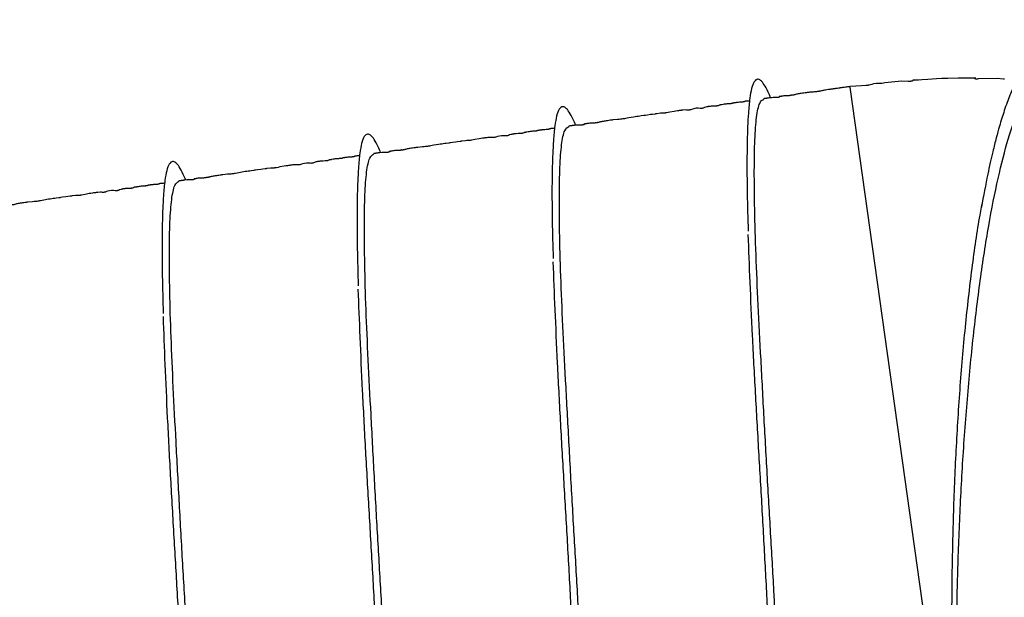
# Model space of a CAD drawing. Header units: inches. Extents: x 0.3 to 33.8, y 0.2 to 21.7.
# Tile 142 of 209: x 25.085 to 25.87, y 10.499 to 10.96. Entities that reach past the tile are written whole.
import ezdxf

# ---------------------------------------------------------------- set-up
doc = ezdxf.new("R2010")
doc.units = ezdxf.units.IN
doc.header["$MEASUREMENT"] = 0
doc.layers.add('BORDERS', color=7, linetype='Continuous')
doc.styles.add('SLDTEXTSTYLE0', font='TXT', dxfattribs={"width": 0.75})
doc.dimstyles.new('SLDDIMSTYLE0', dxfattribs={"dimtxt": 0.137795, "dimasz": 0.14, "dimexe": 0, "dimexo": 0.0625, "dimgap": 0.034449, "dimtad": 1, "dimdec": 3, "dimlfac": 5, "dimrnd": 1e-09, "dimzin": 12, "dimdsep": 46, "dimtxsty": 'SLDTEXTSTYLE0', "dimblk1": 'CLOSED', "dimblk2": 'CLOSED', "dimsah": 1, "dimcen": 0.09, "dimadec": 0, "dimazin": 3, "dimtfac": 1, "dimtdec": 3, "dimtofl": 0, "dimtmove": 0, "dimatfit": 3, "dimldrblk": 'CLOSED', "dimfxl": 0, "dimfrac": 2, "dimtolj": 1, "dimtzin": 12, "dimarcsym": 0})
doc.dimstyles.new('SLDDIMSTYLE1', dxfattribs={"dimtxt": 0.137795, "dimasz": 0.14, "dimexe": 0, "dimexo": 0.0625, "dimgap": 0.034449, "dimtad": 1, "dimdec": 3, "dimlfac": 5, "dimrnd": 1e-09, "dimzin": 4, "dimdsep": 46, "dimtxsty": 'SLDTEXTSTYLE0', "dimblk1": 'CLOSED', "dimblk2": 'CLOSED', "dimsah": 1, "dimcen": 0.09, "dimadec": 0, "dimazin": 1, "dimtfac": 1, "dimtdec": 3, "dimtofl": 0, "dimtmove": 0, "dimatfit": 3, "dimldrblk": 'CLOSED', "dimfxl": 0, "dimfrac": 2, "dimtolj": 1, "dimtzin": 12, "dimarcsym": 0})

# ---------------------------------------------------------------- blocks, each defined once
blk = doc.blocks.new('_Closed')
at = {"color": 0, "linetype": 'ByBlock', "lineweight": -2}
for p, q in [((-1, 0.166667), (0, 0)), ((-1, 0.166667), (-1, -0.166667)), ((0, 0), (-1, -0.166667)), ((0, 0), (-1, 0))]:
    blk.add_line(p, q, dxfattribs=at)
blk = doc.blocks.new('_D_13')
at = {"layer": 'BORDERS'}
for p, q in [((24.19504, 11.58145), (24.15306, 11.58145)), ((24.15306, 11.58145), (24.15306, 11.3627)), ((24.50049, 11.58145), (24.54247, 11.58145)), ((24.54247, 11.58145), (24.54247, 11.3627)), ((24.15306, 11.3627), (24.19504, 11.3627)), ((24.54247, 11.3627), (24.50049, 11.3627)), ((22.72103, 9.42647), (22.72103, 11.19591)), ((26.24498, 9.15733), (26.24498, 11.19591)), ((26.24498, 11.15654), (22.72103, 11.15654))]:
    blk.add_line(p, q, dxfattribs=at)
at = {"layer": 'BORDERS', "xscale": 0.14, "yscale": 0.14, "rotation": 180.0000000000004}
blk.add_blockref('_Closed', (22.72103, 11.15654, -0.1545), dxfattribs=at)
at = {"layer": 'BORDERS', "xscale": 0.14, "yscale": 0.14}
blk.add_blockref('_Closed', (26.24498, 11.15654, -0.1545), dxfattribs=at)
at = {"layer": 'BORDERS', "char_height": 0.137795, "attachment_point": 1, "style": 'SLDTEXTSTYLE0'}
for s, insert in [('448', (24.19504, 11.54033)), ('17.620', (24.06777, 11.33416))]:
    blk.add_mtext(s, dxfattribs=dict(at, insert=insert))
blk = doc.blocks.new('_D_14')
at = {"layer": 'BORDERS'}
for p, q in [((24.14414, 12.30188), (24.10215, 12.30188)), ((24.10215, 12.30188), (24.10215, 12.08313)), ((24.5514, 12.30188), (24.59338, 12.30188)), ((24.59338, 12.30188), (24.59338, 12.08313)), ((24.10215, 12.08313), (24.14414, 12.08313)), ((24.59338, 12.08313), (24.5514, 12.08313)), ((18.46353, 9.64151), (18.46353, 11.91633)), ((27.31498, 9.55759), (27.31498, 11.91633)), ((18.46353, 11.87696), (27.31498, 11.87696))]:
    blk.add_line(p, q, dxfattribs=at)
at = {"layer": 'BORDERS', "xscale": 0.14, "yscale": 0.14}
for p, rotation in [((18.46353, 11.87696, -0.1545), 180), ((27.31498, 11.87696, -0.1545), 360)]:
    blk.add_blockref('_Closed', p, dxfattribs=dict(at, rotation=rotation))
at = {"layer": 'BORDERS', "char_height": 0.137795, "attachment_point": 1, "style": 'SLDTEXTSTYLE0'}
for s, insert in [('1124', (24.14414, 12.26076)), ('44.257', (24.06777, 12.05459))]:
    blk.add_mtext(s, dxfattribs=dict(at, insert=insert))

msp = doc.modelspace()

# ---------------------------------------------------------------- linework, layer by layer
at = {"color": 7, "linetype": 'Continuous', "lineweight": 25}
msp.add_line((25.83093, 10.31058), (25.74724, 10.90604), dxfattribs=at)
at = {"color": 7, "linetype": 'Continuous', "lineweight": 25, "flags": 128}
for points in [[(25.87044, 10.91253), (25.86979, 10.91257), (25.86459, 10.91306), (25.84957, 10.91273), (25.84881, 10.91266), (25.84848, 10.91264), (25.84818, 10.91263), (25.84804, 10.91263), (25.8479, 10.91263), (25.84778, 10.91263), (25.84766, 10.91264), (25.84744, 10.91266), (25.84726, 10.91269), (25.84681, 10.91289), (25.84684, 10.91316), (25.84758, 10.91343), (25.84722, 10.91339), (25.8468, 10.91337), (25.84653, 10.91336), (25.84638, 10.91336), (25.84622, 10.91336), (25.84606, 10.91336), (25.84588, 10.91336), (25.84549, 10.91336), (25.84461, 10.91338), (25.83884, 10.91343), (25.83586, 10.91338), (25.83463, 10.91336), (25.83357, 10.91334), (25.82533, 10.91318), (25.82036, 10.91302), (25.81624, 10.91283), (25.8093, 10.91239), (25.8046, 10.91204), (25.80191, 10.9118), (25.80128, 10.91175), (25.8007, 10.91171), (25.80017, 10.91168), (25.79968, 10.91167), (25.79883, 10.91166), (25.79737, 10.91179), (25.79758, 10.91148), (25.79686, 10.91103), (25.7965, 10.91094), (25.79608, 10.91086), (25.79584, 10.91082), (25.79559, 10.91079), (25.79532, 10.91076), (25.79503, 10.91074), (25.7944, 10.91071), (25.7937, 10.9107), (25.78823, 10.91082), (25.7751, 10.90963), (25.77383, 10.90937), (25.77269, 10.90917), (25.77217, 10.90909), (25.77192, 10.90906), (25.77168, 10.90903), (25.77145, 10.90901), (25.77122, 10.909), (25.7708, 10.90898), (25.77005, 10.90899), (25.76846, 10.90921), (25.76602, 10.90887), (25.76449, 10.90837), (25.76364, 10.90808), (25.7626, 10.90781), (25.76231, 10.90776), (25.76201, 10.90771), (25.76169, 10.90766), (25.76137, 10.90762), (25.76067, 10.90755), (25.75993, 10.90749), (25.75645, 10.90732), (25.74721, 10.90663), (25.74721, 10.90663)], [(25.64274, 10.8919), (25.64275, 10.89189), (25.64252, 10.89165), (25.64194, 10.89137), (25.64174, 10.89131), (25.64151, 10.89125), (25.64126, 10.8912), (25.64113, 10.89118), (25.64099, 10.89116), (25.64085, 10.89114), (25.6407, 10.89112), (25.64038, 10.89109), (25.63968, 10.89105), (25.63802, 10.89101), (25.63636, 10.89091), (25.6356, 10.89083), (25.63524, 10.89078), (25.63488, 10.89074), (25.63452, 10.89069), (25.63418, 10.89064), (25.63384, 10.89058), (25.63351, 10.89053), (25.63288, 10.89041), (25.63228, 10.89027), (25.63118, 10.88993), (25.63019, 10.88947), (25.62992, 10.88938), (25.62963, 10.8893), (25.62949, 10.88927), (25.62934, 10.88924), (25.62919, 10.88922), (25.62903, 10.8892), (25.62887, 10.88918), (25.62871, 10.88917), (25.62838, 10.88915), (25.62769, 10.88917), (25.62617, 10.8893), (25.62459, 10.88935), (25.62159, 10.88874), (25.62017, 10.8882), (25.61982, 10.8881), (25.61946, 10.88801), (25.61927, 10.88797), (25.61909, 10.88794), (25.619, 10.88793), (25.6189, 10.88792), (25.61872, 10.8879), (25.61853, 10.88788), (25.61834, 10.88787), (25.61759, 10.88788), (25.61682, 10.88793), (25.6156, 10.888), (25.61385, 10.88787), (25.61289, 10.88775), (25.6124, 10.88768), (25.61189, 10.88761), (25.61136, 10.88754), (25.61083, 10.88746), (25.61026, 10.88738), (25.60965, 10.88729), (25.6083, 10.8871), (25.6068, 10.88686), (25.60354, 10.88625), (25.60205, 10.88594), (25.60072, 10.88568), (25.60011, 10.88558), (25.59983, 10.88554), (25.59955, 10.8855), (25.59929, 10.88547), (25.59904, 10.88544), (25.59856, 10.88541), (25.59716, 10.8854), (25.59598, 10.88533), (25.5932, 10.88498), (25.59289, 10.88494), (25.59254, 10.88489), (25.59215, 10.88484), (25.59172, 10.88477), (25.58973, 10.8845), (25.58814, 10.88427), (25.58562, 10.88392), (25.58402, 10.88369), (25.58334, 10.8836), (25.58273, 10.88351), (25.58061, 10.88321), (25.57947, 10.88305), (25.57826, 10.88288), (25.57701, 10.8827), (25.57571, 10.88252), (25.57441, 10.88234), (25.57063, 10.88172), (25.56803, 10.88117), (25.56731, 10.88104), (25.56658, 10.88092), (25.5662, 10.88086), (25.56581, 10.88081), (25.56502, 10.88071), (25.56421, 10.88062), (25.56295, 10.88051), (25.56165, 10.8804), (25.55805, 10.88004), (25.55805, 10.88004)], [(25.4872, 10.87004), (25.48721, 10.87003), (25.48698, 10.86979), (25.4864, 10.86951), (25.4862, 10.86945), (25.48597, 10.86939), (25.48572, 10.86934), (25.48559, 10.86932), (25.48545, 10.8693), (25.48531, 10.86928), (25.48515, 10.86926), (25.48484, 10.86923), (25.48413, 10.86919), (25.48248, 10.86915), (25.48082, 10.86905), (25.48006, 10.86897), (25.47969, 10.86892), (25.47934, 10.86888), (25.47898, 10.86883), (25.47864, 10.86878), (25.4783, 10.86872), (25.47797, 10.86867), (25.47733, 10.86855), (25.47673, 10.86841), (25.47564, 10.86807), (25.47465, 10.86761), (25.47437, 10.86752), (25.47409, 10.86744), (25.47395, 10.86741), (25.4738, 10.86738), (25.47364, 10.86736), (25.47349, 10.86734), (25.47333, 10.86732), (25.47317, 10.86731), (25.47284, 10.86729), (25.47215, 10.86731), (25.47063, 10.86744), (25.46905, 10.86749), (25.46605, 10.86688), (25.46463, 10.86634), (25.46428, 10.86624), (25.46391, 10.86615), (25.46373, 10.86611), (25.46355, 10.86608), (25.46345, 10.86607), (25.46336, 10.86606), (25.46317, 10.86604), (25.46299, 10.86602), (25.4628, 10.86601), (25.46205, 10.86602), (25.46128, 10.86607), (25.46005, 10.86614), (25.4583, 10.86601), (25.45735, 10.86589), (25.45685, 10.86582), (25.45634, 10.86575), (25.45582, 10.86568), (25.45528, 10.8656), (25.45472, 10.86552), (25.45411, 10.86543), (25.45276, 10.86524), (25.45126, 10.865), (25.448, 10.86439), (25.44651, 10.86408), (25.44518, 10.86382), (25.44457, 10.86372), (25.44429, 10.86368), (25.44401, 10.86364), (25.44375, 10.86361), (25.44349, 10.86358), (25.44302, 10.86355), (25.44161, 10.86354), (25.44044, 10.86347), (25.43766, 10.86312), (25.43735, 10.86308), (25.437, 10.86303), (25.43661, 10.86298), (25.43618, 10.86291), (25.43419, 10.86264), (25.43259, 10.86241), (25.43007, 10.86206), (25.42848, 10.86183), (25.4278, 10.86174), (25.42719, 10.86165), (25.42507, 10.86135), (25.42392, 10.86119), (25.42272, 10.86102), (25.42147, 10.86084), (25.42016, 10.86066), (25.41886, 10.86048), (25.41509, 10.85986), (25.41248, 10.85931), (25.41177, 10.85918), (25.41103, 10.85906), (25.41066, 10.859), (25.41027, 10.85895), (25.40948, 10.85885), (25.40867, 10.85876), (25.40741, 10.85865), (25.40611, 10.85854), (25.40251, 10.85818), (25.40251, 10.85818)], [(25.33166, 10.84818), (25.33166, 10.84817), (25.33144, 10.84793), (25.33086, 10.84765), (25.33066, 10.84759), (25.33043, 10.84753), (25.33018, 10.84748), (25.33005, 10.84746), (25.32991, 10.84744), (25.32976, 10.84742), (25.32961, 10.8474), (25.32929, 10.84737), (25.32859, 10.84733), (25.32693, 10.84729), (25.32527, 10.84719), (25.32452, 10.84711), (25.32415, 10.84706), (25.32379, 10.84702), (25.32344, 10.84697), (25.3231, 10.84692), (25.32276, 10.84686), (25.32243, 10.84681), (25.32179, 10.84669), (25.32119, 10.84655), (25.3201, 10.84621), (25.3191, 10.84575), (25.31883, 10.84566), (25.31855, 10.84558), (25.3184, 10.84555), (25.31825, 10.84552), (25.3181, 10.8455), (25.31795, 10.84548), (25.31779, 10.84546), (25.31763, 10.84545), (25.3173, 10.84543), (25.3166, 10.84545), (25.31509, 10.84558), (25.31351, 10.84563), (25.31051, 10.84502), (25.30909, 10.84448), (25.30873, 10.84438), (25.30837, 10.84429), (25.30819, 10.84425), (25.308, 10.84422), (25.30791, 10.84421), (25.30782, 10.8442), (25.30763, 10.84418), (25.30744, 10.84416), (25.30726, 10.84415), (25.3065, 10.84416), (25.30574, 10.84421), (25.30451, 10.84428), (25.30276, 10.84415), (25.30181, 10.84403), (25.30131, 10.84396), (25.3008, 10.84389), (25.30028, 10.84382), (25.29974, 10.84374), (25.29917, 10.84366), (25.29856, 10.84357), (25.29722, 10.84338), (25.29572, 10.84314), (25.29246, 10.84253), (25.29097, 10.84222), (25.28963, 10.84196), (25.28903, 10.84186), (25.28874, 10.84182), (25.28847, 10.84178), (25.2882, 10.84175), (25.28795, 10.84172), (25.28748, 10.84169), (25.28607, 10.84168), (25.2849, 10.84161), (25.28212, 10.84126), (25.28181, 10.84122), (25.28146, 10.84117), (25.28107, 10.84112), (25.28064, 10.84105), (25.27865, 10.84078), (25.27705, 10.84055), (25.27453, 10.8402), (25.27294, 10.83997), (25.27226, 10.83988), (25.27165, 10.83979), (25.26952, 10.83949), (25.26838, 10.83933), (25.26718, 10.83916), (25.26592, 10.83898), (25.26462, 10.8388), (25.26332, 10.83862), (25.25955, 10.838), (25.25694, 10.83745), (25.25623, 10.83732), (25.25549, 10.8372), (25.25511, 10.83714), (25.25473, 10.83709), (25.25394, 10.83699), (25.25313, 10.8369), (25.25187, 10.83679), (25.25057, 10.83668), (25.24697, 10.83632), (25.24697, 10.83632)], [(25.17612, 10.82632), (25.17612, 10.82631), (25.1759, 10.82607), (25.17532, 10.82579), (25.17511, 10.82573), (25.17489, 10.82567), (25.17464, 10.82562), (25.17451, 10.8256), (25.17437, 10.82558), (25.17422, 10.82556), (25.17407, 10.82554), (25.17375, 10.82551), (25.17305, 10.82547), (25.17139, 10.82543), (25.16973, 10.82533), (25.16898, 10.82525), (25.16861, 10.8252), (25.16825, 10.82516), (25.1679, 10.82511), (25.16755, 10.82506), (25.16722, 10.825), (25.16689, 10.82495), (25.16625, 10.82483), (25.16565, 10.82469), (25.16456, 10.82435), (25.16356, 10.82389), (25.16329, 10.8238), (25.16301, 10.82372), (25.16286, 10.82369), (25.16271, 10.82366), (25.16256, 10.82364), (25.16241, 10.82362), (25.16225, 10.8236), (25.16209, 10.82359), (25.16176, 10.82357), (25.16106, 10.82359), (25.15955, 10.82372), (25.15797, 10.82377), (25.15497, 10.82316), (25.15355, 10.82262), (25.15319, 10.82252), (25.15283, 10.82243), (25.15265, 10.82239), (25.15246, 10.82236), (25.15237, 10.82235), (25.15228, 10.82234), (25.15209, 10.82232), (25.1519, 10.8223), (25.15171, 10.82229), (25.15096, 10.8223), (25.1502, 10.82235), (25.14897, 10.82242), (25.14722, 10.82229), (25.14627, 10.82217), (25.14577, 10.8221), (25.14526, 10.82203), (25.14474, 10.82196), (25.1442, 10.82188), (25.14363, 10.8218), (25.14302, 10.82171), (25.14168, 10.82152), (25.14018, 10.82128), (25.13691, 10.82067), (25.13543, 10.82036), (25.13409, 10.8201), (25.13349, 10.82), (25.1332, 10.81996), (25.13293, 10.81992), (25.13266, 10.81989), (25.13241, 10.81986), (25.13194, 10.81983), (25.13053, 10.81982), (25.12936, 10.81975), (25.12657, 10.8194), (25.12626, 10.81936), (25.12592, 10.81931), (25.12553, 10.81926), (25.1251, 10.81919), (25.12311, 10.81892), (25.12151, 10.81869), (25.11899, 10.81834), (25.1174, 10.81811), (25.11671, 10.81802), (25.11611, 10.81793), (25.11398, 10.81763), (25.11284, 10.81747), (25.11164, 10.8173), (25.11038, 10.81712), (25.10908, 10.81694), (25.10778, 10.81676), (25.104, 10.81614), (25.1014, 10.81559), (25.10069, 10.81546), (25.09995, 10.81534), (25.09957, 10.81528), (25.09919, 10.81523), (25.0984, 10.81513), (25.09758, 10.81504), (25.09633, 10.81493), (25.09502, 10.81482), (25.09142, 10.81446), (25.09142, 10.81446)]]:
    msp.add_lwpolyline(points, dxfattribs=at)
at = {"color": 7, "linetype": 'Continuous', "lineweight": 25}
for points, knots in [([(25.91042, 10.91038), (25.91011, 10.91132), (25.90894, 10.91476), (25.90655, 10.91949), (25.90324, 10.92434), (25.89972, 10.92709), (25.89617, 10.92793), (25.89304, 10.92716), (25.89025, 10.92544), (25.88775, 10.92317), (25.88509, 10.91998), (25.88208, 10.91543), (25.87858, 10.90891), (25.87456, 10.89972), (25.87042, 10.88826), (25.86684, 10.87661), (25.86381, 10.8656), (25.86068, 10.85313), (25.85662, 10.83515), (25.85371, 10.81947), (25.85206, 10.81053)], [0, 0, 0, 0, 0.021471, 0.078499, 0.142698, 0.208903, 0.268426, 0.326792, 0.366112, 0.405533, 0.446991, 0.492047, 0.546918, 0.612291, 0.683477, 0.747039, 0.789121, 0.837014, 0.907139, 1, 1, 1, 1]), ([(25.68387, 10.89768), (25.68323, 10.89925), (25.68141, 10.9037), (25.67871, 10.90847), (25.67588, 10.91187), (25.67319, 10.9129), (25.67071, 10.91103), (25.66869, 10.90574), (25.66741, 10.89883), (25.66664, 10.89184), (25.66604, 10.88444), (25.66551, 10.87474), (25.6651, 10.86125), (25.66493, 10.84372), (25.66511, 10.82057), (25.66566, 10.80153), (25.66596, 10.79138)], [0, 0, 0, 0, 0.039752, 0.112689, 0.185769, 0.254396, 0.341622, 0.428438, 0.506358, 0.550931, 0.593897, 0.657771, 0.722273, 0.801111, 0.893989, 1, 1, 1, 1]), ([(25.83218, 10.40944), (25.8321, 10.42243), (25.83193, 10.44885), (25.83249, 10.49496), (25.83387, 10.54447), (25.83632, 10.59606), (25.83984, 10.64802), (25.84448, 10.69887), (25.8502, 10.74708), (25.85685, 10.79129), (25.86431, 10.83008), (25.87232, 10.86241), (25.88065, 10.8874), (25.88897, 10.90367), (25.89571, 10.91153), (25.89932, 10.91048), (25.90047, 10.91014)], [0, 0, 0, 0, 0.071722, 0.14581, 0.219936, 0.294118, 0.368363, 0.442675, 0.517067, 0.591533, 0.666075, 0.740689, 0.815358, 0.890075, 0.964818, 1, 1, 1, 1]), ([(25.74717, 10.90662), (25.74655, 10.90653), (25.74542, 10.90638), (25.74341, 10.90609), (25.74146, 10.90582), (25.73987, 10.9056), (25.7389, 10.90546), (25.73768, 10.90529), (25.73658, 10.90513), (25.73501, 10.90491), (25.73378, 10.90473), (25.73248, 10.90455), (25.73111, 10.90436), (25.72841, 10.90399), (25.72627, 10.90364), (25.72477, 10.90325), (25.72293, 10.90291), (25.72227, 10.9028), (25.72174, 10.90272), (25.7212, 10.90264), (25.72049, 10.90256), (25.71948, 10.90245), (25.71833, 10.90235), (25.71594, 10.90217), (25.71463, 10.90202), (25.71359, 10.9019)], [0, 0, 0, 0, 0.039832, 0.071836, 0.12077, 0.151803, 0.165081, 0.177185, 0.224333, 0.247408, 0.270766, 0.29567, 0.323914, 0.358461, 0.515429, 0.634772, 0.654219, 0.670383, 0.677869, 0.685347, 0.701462, 0.720849, 0.758471, 0.8079, 1, 1, 1, 1]), ([(25.66703, 10.895), (25.66673, 10.89504), (25.66618, 10.89511), (25.66527, 10.89506), (25.66461, 10.895), (25.66412, 10.89494), (25.66397, 10.89492), (25.66386, 10.89491), (25.66378, 10.8949), (25.6637, 10.89489), (25.66363, 10.89488), (25.66356, 10.89487), (25.66347, 10.89485), (25.66331, 10.89483), (25.66282, 10.89474), (25.66299, 10.89469), (25.66266, 10.89451), (25.66236, 10.89442), (25.66216, 10.89437), (25.66202, 10.89434), (25.66188, 10.89432), (25.66176, 10.8943), (25.66164, 10.89428), (25.66148, 10.89426), (25.66119, 10.89423), (25.66081, 10.8942), (25.65952, 10.89412), (25.6586, 10.89409), (25.65718, 10.89395), (25.65634, 10.89385), (25.65572, 10.89376), (25.65542, 10.89372), (25.65522, 10.89369), (25.65504, 10.89367), (25.65479, 10.89363), (25.65434, 10.89356), (25.65382, 10.89347), (25.65352, 10.89336), (25.65343, 10.89326), (25.65291, 10.89312), (25.6527, 10.89308), (25.65257, 10.89306), (25.65245, 10.89304), (25.65234, 10.89302), (25.65218, 10.893), (25.65199, 10.89298), (25.65168, 10.89295), (25.65126, 10.89292), (25.65058, 10.89288), (25.64893, 10.89279), (25.64735, 10.89263), (25.64568, 10.89231), (25.64453, 10.8921), (25.64423, 10.89205), (25.64405, 10.89202), (25.64392, 10.892), (25.64383, 10.89199), (25.64375, 10.89198), (25.64363, 10.89196), (25.6435, 10.89195), (25.64329, 10.89193), (25.64309, 10.89192), (25.64283, 10.89191), (25.64271, 10.89194), (25.64273, 10.89193), (25.64274, 10.89192)], [0, 0, 0, 0, 0.059127, 0.113637, 0.145864, 0.150531, 0.153929, 0.155202, 0.156246, 0.157144, 0.158023, 0.159016, 0.160218, 0.163442, 0.173682, 0.257568, 0.289557, 0.299725, 0.303475, 0.306448, 0.308827, 0.309901, 0.310967, 0.313284, 0.316142, 0.324129, 0.335582, 0.413513, 0.447603, 0.469182, 0.475915, 0.478538, 0.480875, 0.483163, 0.485646, 0.491854, 0.511298, 0.560027, 0.606792, 0.615004, 0.617938, 0.620289, 0.621343, 0.622378, 0.624595, 0.627293, 0.630662, 0.641022, 0.655856, 0.688952, 0.818145, 0.88642, 0.896412, 0.900001, 0.902791, 0.903965, 0.905052, 0.906115, 0.907221, 0.909774, 0.913045, 0.922253, 0.93537, 0.973767, 1, 1, 1, 1]), ([(25.69162, 10.38585), (25.69131, 10.39565), (25.69062, 10.41744), (25.68893, 10.45663), (25.68675, 10.50096), (25.6841, 10.54744), (25.68131, 10.59496), (25.67865, 10.64263), (25.67618, 10.68906), (25.6739, 10.73291), (25.67209, 10.77337), (25.67105, 10.80959), (25.67076, 10.84046), (25.67117, 10.86521), (25.67252, 10.88321), (25.67488, 10.89459), (25.67728, 10.89603), (25.67844, 10.89673)], [0, 0, 0, 0, 0.055735, 0.123868, 0.192001, 0.259283, 0.326566, 0.394698, 0.462831, 0.530114, 0.597396, 0.665529, 0.733662, 0.800944, 0.868226, 0.936359, 1, 1, 1, 1]), ([(25.69089, 10.89857), (25.69091, 10.89852), (25.69093, 10.89843), (25.6907, 10.89821), (25.69037, 10.89807), (25.69014, 10.898), (25.68992, 10.89794), (25.68979, 10.89792), (25.6897, 10.89791), (25.68961, 10.89789), (25.68947, 10.89788), (25.68928, 10.89786), (25.68907, 10.89784), (25.68873, 10.89782), (25.6873, 10.8978), (25.686, 10.89789), (25.68429, 10.89777), (25.68239, 10.89752), (25.68148, 10.89739), (25.68086, 10.8973), (25.68023, 10.89721), (25.6796, 10.89713), (25.67898, 10.89704), (25.67861, 10.89699), (25.67842, 10.89696)], [0, 0, 0, 0, 0.1568532, 0.2483805, 0.2787847, 0.2993152, 0.3063466, 0.3092698, 0.3119536, 0.314568, 0.3172982, 0.3237027, 0.3320783, 0.3428402, 0.3722396, 0.6022726, 0.8227481, 0.8847838, 0.9079742, 0.9276842, 0.9452821, 0.9623276, 0.980237, 1, 1, 1, 1]), ([(25.70035, 10.89998), (25.70036, 10.89994), (25.70036, 10.89988), (25.70019, 10.89969), (25.69973, 10.89953), (25.69957, 10.89949), (25.69941, 10.89945), (25.69929, 10.89943), (25.69916, 10.89941), (25.69903, 10.89939), (25.69889, 10.89938), (25.69869, 10.89936), (25.69827, 10.89933), (25.69727, 10.89931), (25.69596, 10.89933), (25.69453, 10.89924), (25.69323, 10.89904), (25.69229, 10.89886), (25.69188, 10.89878), (25.69159, 10.89873), (25.69149, 10.89871), (25.69142, 10.8987), (25.69137, 10.8987), (25.69133, 10.89869), (25.69128, 10.89868), (25.69124, 10.89868), (25.69118, 10.89867), (25.69107, 10.89866), (25.69069, 10.89863), (25.69069, 10.89868), (25.69072, 10.89867), (25.69073, 10.89867)], [0, 0, 0, 0, 0.132272, 0.240546, 0.256088, 0.267312, 0.271492, 0.274923, 0.27792, 0.28094, 0.284429, 0.288686, 0.300086, 0.336137, 0.469773, 0.661769, 0.800194, 0.843905, 0.870341, 0.874381, 0.877521, 0.878818, 0.879987, 0.88109, 0.882201, 0.883394, 0.884728, 0.887975, 0.897365, 0.97986, 1, 1, 1, 1]), ([(25.71359, 10.9019), (25.71322, 10.90185), (25.71248, 10.90175), (25.71096, 10.90153), (25.70913, 10.90128), (25.70729, 10.90101), (25.70501, 10.90063), (25.70375, 10.90032), (25.70249, 10.89998), (25.70189, 10.89984), (25.7016, 10.89978), (25.70142, 10.89974), (25.70127, 10.89972), (25.70116, 10.8997), (25.70108, 10.89969), (25.701, 10.89968), (25.7009, 10.89967), (25.70071, 10.89966), (25.70053, 10.89967), (25.70011, 10.89973), (25.70015, 10.8998), (25.70018, 10.89987)], [0, 0, 0, 0, 0.03724, 0.07385, 0.151867, 0.243365, 0.35048, 0.599581, 0.68876, 0.717229, 0.727639, 0.73572, 0.741894, 0.744547, 0.747121, 0.749806, 0.752771, 0.759992, 0.781264, 0.81293, 1, 1, 1, 1]), ([(25.52832, 10.87582), (25.52768, 10.87739), (25.52587, 10.88184), (25.52317, 10.88661), (25.52034, 10.89001), (25.51764, 10.89104), (25.51516, 10.88917), (25.51314, 10.88388), (25.51187, 10.87697), (25.5111, 10.86998), (25.5105, 10.86258), (25.50997, 10.85288), (25.50956, 10.83939), (25.50939, 10.82186), (25.50957, 10.79871), (25.51012, 10.77967), (25.51041, 10.76952)], [0, 0, 0, 0, 0.039752, 0.112689, 0.185769, 0.254396, 0.341622, 0.428438, 0.506358, 0.550931, 0.593897, 0.657771, 0.722273, 0.801111, 0.893989, 1, 1, 1, 1]), ([(25.55805, 10.88004), (25.55768, 10.87999), (25.55694, 10.87989), (25.55541, 10.87967), (25.55359, 10.87942), (25.55175, 10.87915), (25.54947, 10.87877), (25.5482, 10.87846), (25.54695, 10.87812), (25.54634, 10.87798), (25.54606, 10.87792), (25.54588, 10.87788), (25.54573, 10.87786), (25.54561, 10.87784), (25.54553, 10.87783), (25.54546, 10.87782), (25.54536, 10.87781), (25.54517, 10.8778), (25.54499, 10.87781), (25.54456, 10.87787), (25.54461, 10.87794), (25.54464, 10.87801)], [0, 0, 0, 0, 0.03724, 0.07385, 0.151867, 0.243365, 0.35048, 0.599581, 0.68876, 0.717229, 0.727639, 0.73572, 0.741894, 0.744547, 0.747121, 0.749806, 0.752771, 0.759992, 0.781264, 0.81293, 1, 1, 1, 1]), ([(25.51148, 10.87314), (25.51119, 10.87318), (25.51063, 10.87325), (25.50973, 10.8732), (25.50907, 10.87314), (25.50858, 10.87308), (25.50843, 10.87306), (25.50832, 10.87305), (25.50824, 10.87304), (25.50816, 10.87303), (25.50809, 10.87302), (25.50802, 10.87301), (25.50793, 10.87299), (25.50777, 10.87297), (25.50728, 10.87288), (25.50745, 10.87283), (25.50712, 10.87265), (25.50681, 10.87256), (25.50662, 10.87251), (25.50648, 10.87248), (25.50634, 10.87246), (25.50622, 10.87244), (25.5061, 10.87242), (25.50594, 10.8724), (25.50564, 10.87237), (25.50527, 10.87234), (25.50398, 10.87226), (25.50305, 10.87223), (25.50164, 10.87209), (25.5008, 10.87199), (25.50017, 10.8719), (25.49988, 10.87186), (25.49968, 10.87183), (25.49949, 10.87181), (25.49924, 10.87177), (25.4988, 10.8717), (25.49828, 10.87161), (25.49798, 10.8715), (25.49789, 10.8714), (25.49737, 10.87126), (25.49716, 10.87122), (25.49703, 10.8712), (25.49691, 10.87118), (25.4968, 10.87116), (25.49664, 10.87114), (25.49645, 10.87112), (25.49614, 10.87109), (25.49572, 10.87106), (25.49504, 10.87102), (25.49339, 10.87093), (25.49181, 10.87077), (25.49014, 10.87045), (25.48899, 10.87024), (25.48868, 10.87019), (25.48851, 10.87016), (25.48838, 10.87014), (25.48829, 10.87013), (25.48821, 10.87012), (25.48809, 10.8701), (25.48795, 10.87009), (25.48775, 10.87007), (25.48755, 10.87006), (25.48729, 10.87005), (25.48717, 10.87008), (25.48719, 10.87007), (25.4872, 10.87006)], [0, 0, 0, 0, 0.059127, 0.113637, 0.145864, 0.150531, 0.153929, 0.155202, 0.156246, 0.157144, 0.158023, 0.159016, 0.160218, 0.163442, 0.173682, 0.257568, 0.289557, 0.299725, 0.303475, 0.306448, 0.308827, 0.309901, 0.310967, 0.313284, 0.316142, 0.324129, 0.335582, 0.413513, 0.447603, 0.469182, 0.475915, 0.478538, 0.480875, 0.483163, 0.485646, 0.491854, 0.511298, 0.560027, 0.606792, 0.615004, 0.617938, 0.620289, 0.621343, 0.622378, 0.624595, 0.627293, 0.630662, 0.641022, 0.655856, 0.688952, 0.818145, 0.88642, 0.896412, 0.900001, 0.902791, 0.903965, 0.905052, 0.906115, 0.907221, 0.909774, 0.913045, 0.922253, 0.93537, 0.973767, 1, 1, 1, 1]), ([(25.53608, 10.36399), (25.53577, 10.37379), (25.53508, 10.39558), (25.53339, 10.43477), (25.53121, 10.4791), (25.52856, 10.52558), (25.52576, 10.5731), (25.52311, 10.62077), (25.52063, 10.6672), (25.51835, 10.71105), (25.51655, 10.75151), (25.51551, 10.78773), (25.51522, 10.8186), (25.51562, 10.84335), (25.51697, 10.86135), (25.51934, 10.87273), (25.52174, 10.87417), (25.5229, 10.87487)], [0, 0, 0, 0, 0.055735, 0.123868, 0.192001, 0.259283, 0.326566, 0.394698, 0.462831, 0.530114, 0.597396, 0.665529, 0.733662, 0.800944, 0.868226, 0.936359, 1, 1, 1, 1]), ([(25.53535, 10.87671), (25.53536, 10.87666), (25.53539, 10.87657), (25.53515, 10.87635), (25.53483, 10.87621), (25.5346, 10.87614), (25.53437, 10.87608), (25.53425, 10.87606), (25.53416, 10.87605), (25.53406, 10.87603), (25.53393, 10.87602), (25.53374, 10.876), (25.53353, 10.87598), (25.53319, 10.87596), (25.53176, 10.87594), (25.53046, 10.87603), (25.52875, 10.87591), (25.52685, 10.87566), (25.52594, 10.87553), (25.52532, 10.87544), (25.52469, 10.87535), (25.52406, 10.87527), (25.52344, 10.87518), (25.52307, 10.87513), (25.52288, 10.8751)], [0, 0, 0, 0, 0.156853, 0.24838, 0.278785, 0.299315, 0.306347, 0.30927, 0.311954, 0.314568, 0.317298, 0.323703, 0.332078, 0.34284, 0.37224, 0.602273, 0.822748, 0.884784, 0.907974, 0.927684, 0.945282, 0.962328, 0.980237, 1, 1, 1, 1]), ([(25.54481, 10.87812), (25.54481, 10.87808), (25.54482, 10.87802), (25.54465, 10.87783), (25.54419, 10.87767), (25.54402, 10.87763), (25.54387, 10.87759), (25.54375, 10.87757), (25.54362, 10.87755), (25.54349, 10.87753), (25.54335, 10.87752), (25.54315, 10.8775), (25.54273, 10.87747), (25.54173, 10.87745), (25.54042, 10.87747), (25.53899, 10.87738), (25.53769, 10.87718), (25.53675, 10.877), (25.53634, 10.87692), (25.53604, 10.87687), (25.53595, 10.87685), (25.53588, 10.87684), (25.53583, 10.87684), (25.53578, 10.87683), (25.53574, 10.87682), (25.5357, 10.87682), (25.53564, 10.87681), (25.53553, 10.8768), (25.53514, 10.87677), (25.53515, 10.87682), (25.53518, 10.87681), (25.53518, 10.87681)], [0, 0, 0, 0, 0.132272, 0.240546, 0.256088, 0.267312, 0.271492, 0.274923, 0.27792, 0.28094, 0.284429, 0.288686, 0.300086, 0.336137, 0.469773, 0.661769, 0.800194, 0.843905, 0.870341, 0.874381, 0.877521, 0.878818, 0.879987, 0.88109, 0.882201, 0.883394, 0.884728, 0.887975, 0.897365, 0.97986, 1, 1, 1, 1]), ([(25.37278, 10.85396), (25.37214, 10.85553), (25.37033, 10.85998), (25.36763, 10.86475), (25.3648, 10.86815), (25.3621, 10.86918), (25.35962, 10.86731), (25.3576, 10.86202), (25.35632, 10.85511), (25.35556, 10.84812), (25.35496, 10.84072), (25.35443, 10.83102), (25.35402, 10.81753), (25.35385, 10.8), (25.35402, 10.77685), (25.35458, 10.75781), (25.35487, 10.74766)], [0, 0, 0, 0, 0.039752, 0.112689, 0.185769, 0.254396, 0.341622, 0.428438, 0.506358, 0.550931, 0.593897, 0.657771, 0.722273, 0.801111, 0.893989, 1, 1, 1, 1]), ([(25.38927, 10.85626), (25.38927, 10.85622), (25.38927, 10.85616), (25.38911, 10.85597), (25.38865, 10.85581), (25.38848, 10.85577), (25.38832, 10.85573), (25.38821, 10.85571), (25.38808, 10.85569), (25.38795, 10.85567), (25.38781, 10.85566), (25.38761, 10.85564), (25.38719, 10.85561), (25.38619, 10.85559), (25.38488, 10.85561), (25.38345, 10.85552), (25.38215, 10.85532), (25.38121, 10.85514), (25.3808, 10.85506), (25.3805, 10.85501), (25.38041, 10.85499), (25.38034, 10.85498), (25.38029, 10.85498), (25.38024, 10.85497), (25.3802, 10.85496), (25.38015, 10.85496), (25.38009, 10.85495), (25.37999, 10.85494), (25.3796, 10.85491), (25.3796, 10.85496), (25.37964, 10.85495), (25.37964, 10.85495)], [0, 0, 0, 0, 0.132272, 0.240546, 0.256088, 0.267312, 0.271492, 0.274923, 0.27792, 0.28094, 0.284429, 0.288686, 0.300086, 0.336137, 0.469773, 0.661769, 0.800194, 0.843905, 0.870341, 0.874381, 0.877521, 0.878818, 0.879987, 0.88109, 0.882201, 0.883394, 0.884728, 0.887975, 0.897365, 0.97986, 1, 1, 1, 1]), ([(25.40251, 10.85818), (25.40213, 10.85813), (25.40139, 10.85803), (25.39987, 10.85781), (25.39805, 10.85756), (25.39621, 10.85729), (25.39392, 10.85691), (25.39266, 10.8566), (25.3914, 10.85626), (25.3908, 10.85612), (25.39052, 10.85606), (25.39034, 10.85602), (25.39019, 10.856), (25.39007, 10.85598), (25.38999, 10.85597), (25.38992, 10.85596), (25.38981, 10.85595), (25.38963, 10.85594), (25.38944, 10.85595), (25.38902, 10.85601), (25.38906, 10.85608), (25.3891, 10.85615)], [0, 0, 0, 0, 0.03724, 0.07385, 0.151867, 0.243365, 0.35048, 0.599581, 0.68876, 0.717229, 0.727639, 0.73572, 0.741894, 0.744547, 0.747121, 0.749806, 0.752771, 0.759992, 0.781264, 0.81293, 1, 1, 1, 1]), ([(25.35594, 10.85128), (25.35565, 10.85132), (25.35509, 10.85139), (25.35419, 10.85134), (25.35352, 10.85128), (25.35303, 10.85122), (25.35289, 10.8512), (25.35277, 10.85119), (25.3527, 10.85118), (25.35262, 10.85117), (25.35255, 10.85116), (25.35248, 10.85115), (25.35239, 10.85113), (25.35223, 10.85111), (25.35174, 10.85102), (25.35191, 10.85097), (25.35158, 10.85079), (25.35127, 10.8507), (25.35108, 10.85065), (25.35094, 10.85062), (25.3508, 10.8506), (25.35068, 10.85058), (25.35056, 10.85056), (25.35039, 10.85054), (25.3501, 10.85051), (25.34973, 10.85048), (25.34844, 10.8504), (25.34751, 10.85037), (25.3461, 10.85023), (25.34526, 10.85013), (25.34463, 10.85004), (25.34434, 10.85), (25.34414, 10.84997), (25.34395, 10.84995), (25.3437, 10.84991), (25.34326, 10.84984), (25.34274, 10.84975), (25.34243, 10.84964), (25.34235, 10.84954), (25.34183, 10.8494), (25.34162, 10.84936), (25.34148, 10.84934), (25.34137, 10.84932), (25.34125, 10.8493), (25.34109, 10.84928), (25.34091, 10.84926), (25.34059, 10.84923), (25.34018, 10.8492), (25.3395, 10.84916), (25.33785, 10.84907), (25.33627, 10.84891), (25.33459, 10.84859), (25.33345, 10.84838), (25.33314, 10.84833), (25.33297, 10.8483), (25.33284, 10.84828), (25.33275, 10.84827), (25.33266, 10.84826), (25.33255, 10.84824), (25.33241, 10.84823), (25.33221, 10.84821), (25.33201, 10.8482), (25.33175, 10.84819), (25.33163, 10.84822), (25.33165, 10.84821), (25.33165, 10.8482)], [0, 0, 0, 0, 0.059127, 0.113637, 0.145864, 0.150531, 0.153929, 0.155202, 0.156246, 0.157144, 0.158023, 0.159016, 0.160218, 0.163442, 0.173682, 0.257568, 0.289557, 0.299725, 0.303475, 0.306448, 0.308827, 0.309901, 0.310967, 0.313284, 0.316142, 0.324129, 0.335582, 0.413513, 0.447603, 0.469182, 0.475915, 0.478538, 0.480875, 0.483163, 0.485646, 0.491854, 0.511298, 0.560027, 0.606792, 0.615004, 0.617938, 0.620289, 0.621343, 0.622378, 0.624595, 0.627293, 0.630662, 0.641022, 0.655856, 0.688952, 0.818145, 0.88642, 0.896412, 0.900001, 0.902791, 0.903965, 0.905052, 0.906115, 0.907221, 0.909774, 0.913045, 0.922253, 0.93537, 0.973767, 1, 1, 1, 1]), ([(25.38053, 10.34213), (25.38022, 10.35193), (25.37954, 10.37372), (25.37785, 10.41291), (25.37567, 10.45724), (25.37302, 10.50372), (25.37022, 10.55124), (25.36757, 10.59891), (25.36509, 10.64534), (25.36281, 10.68919), (25.36101, 10.72965), (25.35997, 10.76587), (25.35968, 10.79674), (25.36008, 10.82149), (25.36143, 10.83949), (25.3638, 10.85087), (25.3662, 10.85231), (25.36735, 10.85301)], [0, 0, 0, 0, 0.055735, 0.123868, 0.192001, 0.259283, 0.326566, 0.394698, 0.462831, 0.530114, 0.597396, 0.665529, 0.733662, 0.800944, 0.868226, 0.936359, 1, 1, 1, 1]), ([(25.37981, 10.85485), (25.37982, 10.8548), (25.37984, 10.85471), (25.37961, 10.85449), (25.37928, 10.85435), (25.37906, 10.85428), (25.37883, 10.85422), (25.37871, 10.8542), (25.37862, 10.85419), (25.37852, 10.85417), (25.37838, 10.85415), (25.3782, 10.85414), (25.37799, 10.85412), (25.37765, 10.8541), (25.37621, 10.85408), (25.37491, 10.85417), (25.37321, 10.85405), (25.37131, 10.8538), (25.3704, 10.85367), (25.36978, 10.85358), (25.36915, 10.85349), (25.36852, 10.85341), (25.3679, 10.85332), (25.36753, 10.85327), (25.36734, 10.85324)], [0, 0, 0, 0, 0.156853, 0.24838, 0.278785, 0.299315, 0.306347, 0.30927, 0.311954, 0.314568, 0.317298, 0.323703, 0.332078, 0.34284, 0.37224, 0.602273, 0.822748, 0.884784, 0.907974, 0.927684, 0.945282, 0.962328, 0.980237, 1, 1, 1, 1]), ([(25.21724, 10.8321), (25.2166, 10.83367), (25.21479, 10.83812), (25.21209, 10.84289), (25.20926, 10.84629), (25.20656, 10.84732), (25.20408, 10.84545), (25.20206, 10.84016), (25.20078, 10.83325), (25.20002, 10.82626), (25.19941, 10.81886), (25.19889, 10.80916), (25.19848, 10.79567), (25.19831, 10.77814), (25.19848, 10.75499), (25.19903, 10.73595), (25.19933, 10.7258)], [0, 0, 0, 0, 0.039752, 0.112689, 0.185769, 0.254396, 0.341622, 0.428438, 0.506358, 0.550931, 0.593897, 0.657771, 0.722273, 0.801111, 0.893989, 1, 1, 1, 1]), ([(25.22427, 10.83299), (25.22428, 10.83294), (25.2243, 10.83285), (25.22407, 10.83263), (25.22374, 10.83249), (25.22351, 10.83242), (25.22329, 10.83236), (25.22317, 10.83234), (25.22308, 10.83233), (25.22298, 10.83231), (25.22284, 10.83229), (25.22266, 10.83228), (25.22245, 10.83226), (25.22211, 10.83224), (25.22067, 10.83222), (25.21937, 10.83231), (25.21766, 10.83219), (25.21577, 10.83194), (25.21486, 10.83181), (25.21423, 10.83172), (25.2136, 10.83163), (25.21298, 10.83155), (25.21236, 10.83146), (25.21199, 10.83141), (25.21179, 10.83138)], [0, 0, 0, 0, 0.156853, 0.24838, 0.278785, 0.299315, 0.306347, 0.30927, 0.311954, 0.314568, 0.317298, 0.323703, 0.332078, 0.34284, 0.37224, 0.602273, 0.822748, 0.884784, 0.907974, 0.927684, 0.945282, 0.962328, 0.980237, 1, 1, 1, 1]), ([(25.23373, 10.8344), (25.23373, 10.83436), (25.23373, 10.8343), (25.23357, 10.83411), (25.23311, 10.83395), (25.23294, 10.83391), (25.23278, 10.83387), (25.23267, 10.83385), (25.23254, 10.83383), (25.2324, 10.83381), (25.23227, 10.8338), (25.23207, 10.83378), (25.23164, 10.83375), (25.23065, 10.83373), (25.22934, 10.83375), (25.2279, 10.83366), (25.22661, 10.83346), (25.22567, 10.83328), (25.22526, 10.8332), (25.22496, 10.83315), (25.22487, 10.83313), (25.2248, 10.83312), (25.22475, 10.83312), (25.2247, 10.83311), (25.22465, 10.8331), (25.22461, 10.8331), (25.22455, 10.83309), (25.22445, 10.83308), (25.22406, 10.83305), (25.22406, 10.8331), (25.22409, 10.83309), (25.2241, 10.83309)], [0, 0, 0, 0, 0.132272, 0.240546, 0.256088, 0.267312, 0.271492, 0.274923, 0.27792, 0.28094, 0.284429, 0.288686, 0.300086, 0.336137, 0.469773, 0.661769, 0.800194, 0.843905, 0.870341, 0.874381, 0.877521, 0.878818, 0.879987, 0.88109, 0.882201, 0.883394, 0.884728, 0.887975, 0.897365, 0.97986, 1, 1, 1, 1]), ([(25.24697, 10.83632), (25.24659, 10.83627), (25.24585, 10.83617), (25.24433, 10.83595), (25.2425, 10.8357), (25.24067, 10.83543), (25.23838, 10.83505), (25.23712, 10.83474), (25.23586, 10.8344), (25.23526, 10.83426), (25.23498, 10.8342), (25.2348, 10.83416), (25.23464, 10.83414), (25.23453, 10.83412), (25.23445, 10.83411), (25.23437, 10.8341), (25.23427, 10.83409), (25.23409, 10.83408), (25.2339, 10.83409), (25.23348, 10.83415), (25.23352, 10.83422), (25.23356, 10.83429)], [0, 0, 0, 0, 0.0372403, 0.0738505, 0.1518672, 0.2433649, 0.3504797, 0.5995812, 0.6887595, 0.7172292, 0.7276392, 0.7357202, 0.7418938, 0.7445471, 0.7471212, 0.7498062, 0.7527709, 0.7599916, 0.7812637, 0.8129301, 1, 1, 1, 1]), ([(25.2004, 10.82942), (25.20011, 10.82946), (25.19955, 10.82953), (25.19864, 10.82948), (25.19798, 10.82942), (25.19749, 10.82936), (25.19735, 10.82934), (25.19723, 10.82933), (25.19716, 10.82932), (25.19708, 10.82931), (25.197, 10.8293), (25.19694, 10.82929), (25.19685, 10.82927), (25.19668, 10.82925), (25.19619, 10.82916), (25.19637, 10.82911), (25.19603, 10.82893), (25.19573, 10.82884), (25.19554, 10.82879), (25.1954, 10.82876), (25.19525, 10.82874), (25.19514, 10.82872), (25.19502, 10.8287), (25.19485, 10.82868), (25.19456, 10.82865), (25.19419, 10.82862), (25.1929, 10.82854), (25.19197, 10.82851), (25.19055, 10.82837), (25.18972, 10.82827), (25.18909, 10.82818), (25.1888, 10.82814), (25.1886, 10.82811), (25.18841, 10.82809), (25.18816, 10.82805), (25.18772, 10.82798), (25.1872, 10.82789), (25.18689, 10.82778), (25.1868, 10.82768), (25.18629, 10.82754), (25.18608, 10.8275), (25.18594, 10.82748), (25.18583, 10.82746), (25.18571, 10.82744), (25.18555, 10.82742), (25.18537, 10.8274), (25.18505, 10.82737), (25.18464, 10.82734), (25.18396, 10.8273), (25.18231, 10.82721), (25.18073, 10.82705), (25.17905, 10.82673), (25.1779, 10.82652), (25.1776, 10.82647), (25.17743, 10.82644), (25.1773, 10.82642), (25.17721, 10.82641), (25.17712, 10.8264), (25.177, 10.82638), (25.17687, 10.82637), (25.17666, 10.82635), (25.17647, 10.82634), (25.1762, 10.82633), (25.17609, 10.82636), (25.1761, 10.82635), (25.17611, 10.82634)], [0, 0, 0, 0, 0.059127, 0.113637, 0.145864, 0.150531, 0.153929, 0.155202, 0.156246, 0.157144, 0.158023, 0.159016, 0.160218, 0.163442, 0.173682, 0.257568, 0.289557, 0.299725, 0.303475, 0.306448, 0.308827, 0.309901, 0.310967, 0.313284, 0.316142, 0.324129, 0.335582, 0.413513, 0.447603, 0.469182, 0.475915, 0.478538, 0.480875, 0.483163, 0.485646, 0.491854, 0.511298, 0.560027, 0.606792, 0.615004, 0.617938, 0.620289, 0.621343, 0.622378, 0.624595, 0.627293, 0.630662, 0.641022, 0.655856, 0.688952, 0.818145, 0.88642, 0.896412, 0.900001, 0.902791, 0.903965, 0.905052, 0.906115, 0.907221, 0.909774, 0.913045, 0.922253, 0.93537, 0.973767, 1, 1, 1, 1]), ([(25.22499, 10.32027), (25.22468, 10.33007), (25.22399, 10.35186), (25.22231, 10.39105), (25.22012, 10.43538), (25.21747, 10.48186), (25.21468, 10.52938), (25.21203, 10.57705), (25.20955, 10.62348), (25.20727, 10.66733), (25.20547, 10.70779), (25.20442, 10.74401), (25.20413, 10.77488), (25.20454, 10.79963), (25.20589, 10.81763), (25.20826, 10.82901), (25.21065, 10.83045), (25.21181, 10.83115)], [0, 0, 0, 0, 0.055735, 0.123868, 0.192001, 0.259283, 0.326566, 0.394698, 0.462831, 0.530114, 0.597396, 0.665529, 0.733662, 0.800944, 0.868226, 0.936359, 1, 1, 1, 1]), ([(25.8322, 10.30767), (25.8322, 10.30766), (25.8326, 10.3068), (25.8327, 10.30974), (25.8327, 10.31595), (25.83227, 10.32778), (25.83134, 10.34864), (25.83006, 10.38128), (25.82902, 10.4202), (25.82844, 10.46339), (25.82856, 10.51092), (25.82958, 10.56137), (25.83162, 10.61327), (25.8348, 10.66506), (25.83908, 10.71535), (25.84449, 10.76214), (25.84935, 10.79649), (25.85258, 10.81272), (25.85342, 10.81694)], [0, 0, 0, 0, 0.001011, 0.058629, 0.103915, 0.149201, 0.229993, 0.310797, 0.384294, 0.45782, 0.531377, 0.604985, 0.678645, 0.752371, 0.826171, 0.900043, 0.973997, 1, 1, 1, 1]), ([(25.09142, 10.81446), (25.09105, 10.81441), (25.09031, 10.81431), (25.08879, 10.81409), (25.08696, 10.81384), (25.08512, 10.81357), (25.08284, 10.81319), (25.08158, 10.81288), (25.08032, 10.81254), (25.07972, 10.8124), (25.07943, 10.81234), (25.07926, 10.8123), (25.0791, 10.81228), (25.07899, 10.81226), (25.07891, 10.81225), (25.07883, 10.81224), (25.07873, 10.81223), (25.07855, 10.81222), (25.07836, 10.81223), (25.07794, 10.81229), (25.07798, 10.81236), (25.07801, 10.81243)], [0, 0, 0, 0, 0.03724, 0.07385, 0.151867, 0.243365, 0.35048, 0.599581, 0.68876, 0.717229, 0.727639, 0.73572, 0.741894, 0.744547, 0.747121, 0.749806, 0.752771, 0.759992, 0.781264, 0.81293, 1, 1, 1, 1]), ([(25.67892, 10.28704), (25.67964, 10.28696), (25.68172, 10.28673), (25.68405, 10.29448), (25.68583, 10.30943), (25.68661, 10.33152), (25.68666, 10.35995), (25.68591, 10.39407), (25.68435, 10.4328), (25.68225, 10.47535), (25.6799, 10.52093), (25.6773, 10.56822), (25.67449, 10.61585), (25.67176, 10.66292), (25.66942, 10.70835), (25.66744, 10.75125), (25.66651, 10.77633), (25.66604, 10.78879)], [0, 0, 0, 0, 0.036471, 0.105727, 0.174118, 0.24251, 0.311765, 0.381021, 0.449412, 0.517804, 0.587059, 0.656315, 0.724706, 0.793097, 0.862353, 0.931609, 1, 1, 1, 1]), ([(25.52338, 10.26518), (25.5241, 10.2651), (25.52618, 10.26487), (25.52851, 10.27262), (25.53029, 10.28757), (25.53106, 10.30966), (25.53112, 10.33809), (25.53037, 10.37221), (25.52881, 10.41094), (25.52671, 10.45349), (25.52435, 10.49907), (25.52176, 10.54636), (25.51894, 10.59399), (25.51621, 10.64106), (25.51388, 10.68649), (25.51189, 10.72939), (25.51096, 10.75447), (25.5105, 10.76693)], [0, 0, 0, 0, 0.036471, 0.105727, 0.174118, 0.24251, 0.311765, 0.381021, 0.449412, 0.517804, 0.587059, 0.656315, 0.724706, 0.793097, 0.862353, 0.931609, 1, 1, 1, 1]), ([(25.36783, 10.24332), (25.36855, 10.24324), (25.37064, 10.24301), (25.37296, 10.25076), (25.37474, 10.26571), (25.37552, 10.2878), (25.37557, 10.31623), (25.37483, 10.35035), (25.37327, 10.38908), (25.37117, 10.43163), (25.36881, 10.47721), (25.36621, 10.5245), (25.3634, 10.57213), (25.36067, 10.6192), (25.35833, 10.66463), (25.35635, 10.70753), (25.35542, 10.73261), (25.35496, 10.74507)], [0, 0, 0, 0, 0.036471, 0.105727, 0.174118, 0.24251, 0.311765, 0.381021, 0.449412, 0.517804, 0.587059, 0.656315, 0.724706, 0.793097, 0.862353, 0.931609, 1, 1, 1, 1]), ([(25.21229, 10.22146), (25.21301, 10.22138), (25.2151, 10.22115), (25.21742, 10.2289), (25.2192, 10.24385), (25.21998, 10.26594), (25.22003, 10.29437), (25.21929, 10.32849), (25.21773, 10.36722), (25.21563, 10.40977), (25.21327, 10.45535), (25.21067, 10.50264), (25.20786, 10.55027), (25.20513, 10.59734), (25.20279, 10.64277), (25.20081, 10.68567), (25.19988, 10.71075), (25.19942, 10.72321)], [0, 0, 0, 0, 0.036471, 0.105727, 0.174118, 0.24251, 0.311765, 0.381021, 0.449412, 0.517804, 0.587059, 0.656315, 0.724706, 0.793097, 0.862353, 0.931609, 1, 1, 1, 1])]:
    msp.add_open_spline(points, degree=3, knots=knots, dxfattribs=at)

# ---------------------------------------------------------------- dimensions: what is measured, and where the dimension line sits
at = {"layer": 'BORDERS'}
for base, p1, p2, dimstyle, picture, middle in [((27.31498, 11.87696), (18.46353, 9.60214), (27.31498, 9.51822), 'SLDDIMSTYLE0', '_D_14', (24.34777, 11.87696)), ((22.72103, 11.15654), (26.24498, 9.11796), (22.72103, 9.3871), 'SLDDIMSTYLE1', '_D_13', (24.34777, 11.15654))]:
    dim = msp.add_linear_dim(base=base, p1=p1, p2=p2, dimstyle=dimstyle, dxfattribs=at)
    dim.commit()
    dim.dimension.update_dxf_attribs({"geometry": picture, "text_midpoint": middle, "dimtype": 160})

doc.saveas('drawing.dxf')
